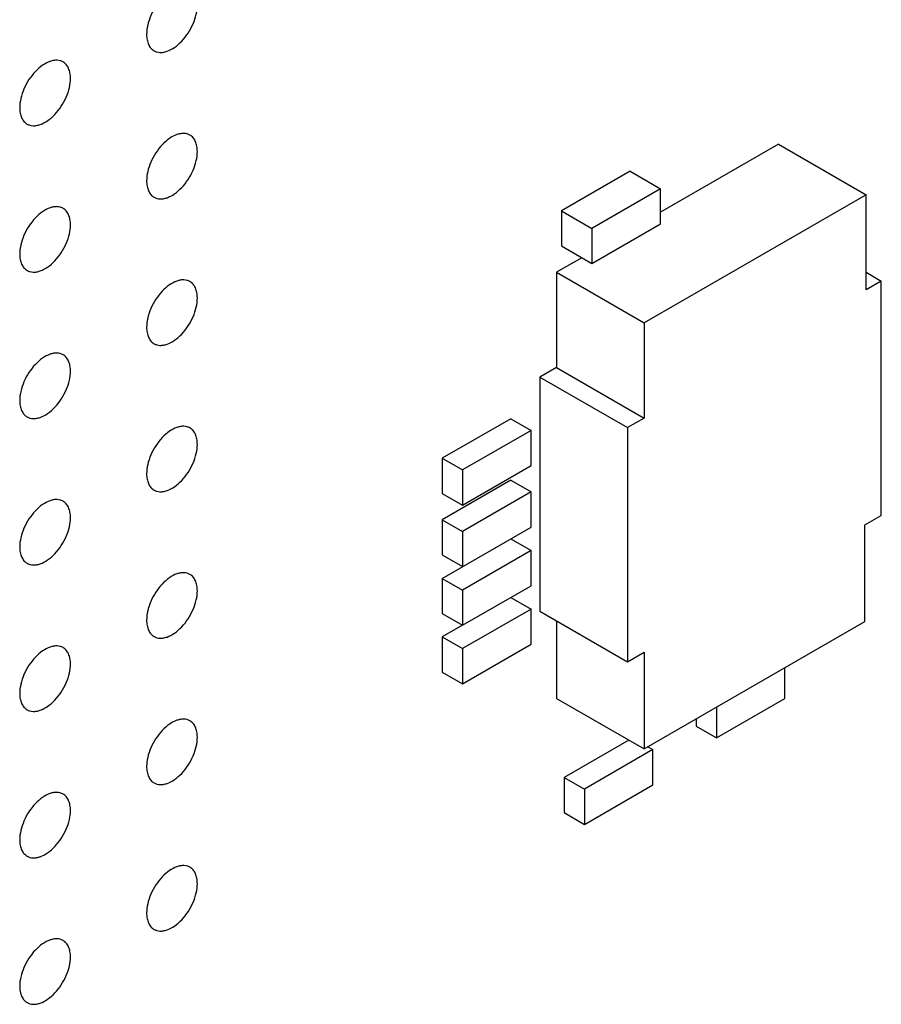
# Model space of a CAD drawing. Header units: inches. Extents: x 0 to 34, y 0 to 22.
# Tile 154 of 176: x 29.719 to 30.199, y 10.189 to 10.738. Entities that reach past the tile are written whole.
import ezdxf

# ---------------------------------------------------------------- set-up
doc = ezdxf.new("R2010")
doc.units = ezdxf.units.IN
doc.header["$LTSCALE"] = 1.87
doc.header["$MEASUREMENT"] = 0
for name, color, linetype in [('02___PRT_ALL_AXES', 7, 'CONTINUOUS'), ('ECAD_696559_01_69_SO8_REV2', 7, 'CONTINUOUS'), ('ECAD_712572_01_16_R_2_0402_PKO_', 7, 'CONTINUOUS'), ('ECAD_712583_01_16_R_2_0402_PKO_', 7, 'CONTINUOUS'), ('ECAD_712655_01_16_R_2_0402_PKO_', 7, 'CONTINUOUS'), ('ECAD_715793_01_24_C_2_0402_PKO_', 7, 'CONTINUOUS')]:
    doc.layers.add(name, color=color, linetype=linetype)

msp = doc.modelspace()

# ---------------------------------------------------------------- linework, layer by layer
at = {"layer": '02___PRT_ALL_AXES', "color": 7, "linetype": 'CONTINUOUS'}
for points, knots in [([(29.81364, 10.75492), (29.81315, 10.7552), (29.81206, 10.75565), (29.81027, 10.75592), (29.80834, 10.75577), (29.80554, 10.75503), (29.80196, 10.75307), (29.79801, 10.74957), (29.79452, 10.7451), (29.79176, 10.74001), (29.78999, 10.73473), (29.7895, 10.73114), (29.7895, 10.72943)], [0, 0, 0, 0, 0.042842, 0.087441, 0.135298, 0.187275, 0.304489, 0.438213, 0.582466, 0.729664, 0.871609, 1, 1, 1, 1]), ([(29.79364, 10.72028), (29.79414, 10.71999), (29.79522, 10.71954), (29.79701, 10.71928), (29.79894, 10.71942), (29.80174, 10.72016), (29.80532, 10.72212), (29.80927, 10.72562), (29.81277, 10.73009), (29.81553, 10.73518), (29.8173, 10.74046), (29.81778, 10.74406), (29.81778, 10.74576)], [0, 0, 0, 0, 0.042842, 0.087441, 0.135298, 0.187275, 0.304489, 0.438213, 0.582466, 0.729664, 0.871609, 1, 1, 1, 1]), ([(29.7895, 10.72943), (29.7895, 10.72842), (29.78966, 10.7265), (29.79044, 10.72385), (29.79174, 10.72169), (29.79298, 10.72066), (29.79364, 10.72028)], [0, 0, 0, 0, 0.288094, 0.548173, 0.782164, 1, 1, 1, 1]), ([(29.74293, 10.71409), (29.74244, 10.71437), (29.74135, 10.71482), (29.73956, 10.71509), (29.73763, 10.71494), (29.73483, 10.7142), (29.73125, 10.71224), (29.7273, 10.70874), (29.72381, 10.70427), (29.72105, 10.69918), (29.71928, 10.6939), (29.71879, 10.69031), (29.71879, 10.6886)], [0, 0, 0, 0, 0.042842, 0.087441, 0.135298, 0.187275, 0.304489, 0.438213, 0.582466, 0.729664, 0.871609, 1, 1, 1, 1]), ([(29.74707, 10.70493), (29.74707, 10.70594), (29.74691, 10.70786), (29.74614, 10.71051), (29.74483, 10.71267), (29.74359, 10.71371), (29.74293, 10.71409)], [0, 0, 0, 0, 0.288094, 0.548173, 0.782164, 1, 1, 1, 1]), ([(29.72293, 10.67945), (29.72342, 10.67916), (29.72451, 10.67871), (29.7263, 10.67845), (29.72823, 10.67859), (29.73103, 10.67934), (29.73461, 10.68129), (29.73856, 10.68479), (29.74206, 10.68927), (29.74482, 10.69435), (29.74659, 10.69963), (29.74707, 10.70323), (29.74707, 10.70493)], [0, 0, 0, 0, 0.042842, 0.087441, 0.135298, 0.187275, 0.304489, 0.438213, 0.582466, 0.729664, 0.871609, 1, 1, 1, 1]), ([(29.71879, 10.6886), (29.71879, 10.6876), (29.71895, 10.68567), (29.71973, 10.68303), (29.72103, 10.68087), (29.72227, 10.67983), (29.72293, 10.67945)], [0, 0, 0, 0, 0.288094, 0.548173, 0.782164, 1, 1, 1, 1]), ([(29.81364, 10.67327), (29.81315, 10.67355), (29.81206, 10.674), (29.81027, 10.67427), (29.80834, 10.67412), (29.80554, 10.67338), (29.80196, 10.67142), (29.79801, 10.66792), (29.79452, 10.66345), (29.79176, 10.65836), (29.78999, 10.65308), (29.7895, 10.64949), (29.7895, 10.64778)], [0, 0, 0, 0, 0.042842, 0.087441, 0.135298, 0.187275, 0.304489, 0.438213, 0.582466, 0.729664, 0.871609, 1, 1, 1, 1]), ([(29.81778, 10.66411), (29.81778, 10.66512), (29.81763, 10.66704), (29.81685, 10.66969), (29.81554, 10.67185), (29.8143, 10.67289), (29.81364, 10.67327)], [0, 0, 0, 0, 0.288094, 0.548173, 0.782164, 1, 1, 1, 1]), ([(29.79364, 10.63863), (29.79414, 10.63834), (29.79522, 10.63789), (29.79701, 10.63763), (29.79894, 10.63778), (29.80174, 10.63852), (29.80532, 10.64047), (29.80927, 10.64398), (29.81277, 10.64845), (29.81553, 10.65353), (29.8173, 10.65882), (29.81778, 10.66241), (29.81778, 10.66411)], [0, 0, 0, 0, 0.042842, 0.087441, 0.135298, 0.187275, 0.304489, 0.438213, 0.582466, 0.729664, 0.871609, 1, 1, 1, 1]), ([(29.7895, 10.64778), (29.7895, 10.64678), (29.78966, 10.64485), (29.79044, 10.64221), (29.79174, 10.64005), (29.79298, 10.63901), (29.79364, 10.63863)], [0, 0, 0, 0, 0.288094, 0.548173, 0.782164, 1, 1, 1, 1]), ([(29.74293, 10.63244), (29.74244, 10.63272), (29.74135, 10.63318), (29.73956, 10.63344), (29.73763, 10.63329), (29.73483, 10.63255), (29.73125, 10.6306), (29.7273, 10.62709), (29.72381, 10.62262), (29.72105, 10.61754), (29.71928, 10.61225), (29.71879, 10.60866), (29.71879, 10.60696)], [0, 0, 0, 0, 0.042842, 0.087441, 0.135298, 0.187275, 0.304489, 0.438213, 0.582466, 0.729664, 0.871609, 1, 1, 1, 1]), ([(29.74707, 10.62329), (29.74707, 10.62429), (29.74691, 10.62622), (29.74614, 10.62886), (29.74483, 10.63102), (29.74359, 10.63206), (29.74293, 10.63244)], [0, 0, 0, 0, 0.288094, 0.548173, 0.782164, 1, 1, 1, 1]), ([(29.72293, 10.5978), (29.72342, 10.59752), (29.72451, 10.59706), (29.7263, 10.5968), (29.72823, 10.59695), (29.73103, 10.59769), (29.73461, 10.59964), (29.73856, 10.60315), (29.74206, 10.60762), (29.74482, 10.6127), (29.74659, 10.61799), (29.74707, 10.62158), (29.74707, 10.62329)], [0, 0, 0, 0, 0.042842, 0.087441, 0.135298, 0.187275, 0.304489, 0.438213, 0.582466, 0.729664, 0.871609, 1, 1, 1, 1]), ([(29.71879, 10.60696), (29.71879, 10.60595), (29.71895, 10.60403), (29.71973, 10.60138), (29.72103, 10.59922), (29.72227, 10.59818), (29.72293, 10.5978)], [0, 0, 0, 0, 0.288094, 0.548173, 0.782164, 1, 1, 1, 1]), ([(29.81364, 10.59162), (29.81315, 10.59191), (29.81206, 10.59236), (29.81027, 10.59262), (29.80834, 10.59247), (29.80554, 10.59173), (29.80196, 10.58978), (29.79801, 10.58627), (29.79452, 10.5818), (29.79176, 10.57672), (29.78999, 10.57143), (29.7895, 10.56784), (29.7895, 10.56614)], [0, 0, 0, 0, 0.042842, 0.087441, 0.135298, 0.187275, 0.304489, 0.438213, 0.582466, 0.729664, 0.871609, 1, 1, 1, 1]), ([(29.81778, 10.58247), (29.81778, 10.58347), (29.81763, 10.5854), (29.81685, 10.58804), (29.81554, 10.5902), (29.8143, 10.59124), (29.81364, 10.59162)], [0, 0, 0, 0, 0.288094, 0.548173, 0.782164, 1, 1, 1, 1]), ([(29.79364, 10.55698), (29.79414, 10.5567), (29.79522, 10.55625), (29.79701, 10.55598), (29.79894, 10.55613), (29.80174, 10.55687), (29.80532, 10.55883), (29.80927, 10.56233), (29.81277, 10.5668), (29.81553, 10.57189), (29.8173, 10.57717), (29.81778, 10.58076), (29.81778, 10.58247)], [0, 0, 0, 0, 0.042842, 0.087441, 0.135298, 0.187275, 0.304489, 0.438213, 0.582466, 0.729664, 0.871609, 1, 1, 1, 1]), ([(29.7895, 10.56614), (29.7895, 10.56513), (29.78966, 10.56321), (29.79044, 10.56056), (29.79174, 10.5584), (29.79298, 10.55736), (29.79364, 10.55698)], [0, 0, 0, 0, 0.288094, 0.548173, 0.782164, 1, 1, 1, 1]), ([(29.74293, 10.55079), (29.74244, 10.55108), (29.74135, 10.55153), (29.73956, 10.55179), (29.73763, 10.55165), (29.73483, 10.5509), (29.73125, 10.54895), (29.7273, 10.54545), (29.72381, 10.54098), (29.72105, 10.53589), (29.71928, 10.53061), (29.71879, 10.52701), (29.71879, 10.52531)], [0, 0, 0, 0, 0.042842, 0.087441, 0.135298, 0.187275, 0.304489, 0.438213, 0.582466, 0.729664, 0.871609, 1, 1, 1, 1]), ([(29.74707, 10.54164), (29.74707, 10.54265), (29.74691, 10.54457), (29.74614, 10.54722), (29.74483, 10.54938), (29.74359, 10.55041), (29.74293, 10.55079)], [0, 0, 0, 0, 0.288094, 0.548173, 0.782164, 1, 1, 1, 1]), ([(29.72293, 10.51615), (29.72342, 10.51587), (29.72451, 10.51542), (29.7263, 10.51515), (29.72823, 10.5153), (29.73103, 10.51604), (29.73461, 10.518), (29.73856, 10.5215), (29.74206, 10.52597), (29.74482, 10.53106), (29.74659, 10.53634), (29.74707, 10.53993), (29.74707, 10.54164)], [0, 0, 0, 0, 0.042842, 0.087441, 0.135298, 0.187275, 0.304489, 0.438213, 0.582466, 0.729664, 0.871609, 1, 1, 1, 1]), ([(29.71879, 10.52531), (29.71879, 10.5243), (29.71895, 10.52238), (29.71973, 10.51973), (29.72103, 10.51757), (29.72227, 10.51654), (29.72293, 10.51615)], [0, 0, 0, 0, 0.288094, 0.548173, 0.782164, 1, 1, 1, 1]), ([(29.81364, 10.50997), (29.81315, 10.51026), (29.81206, 10.51071), (29.81027, 10.51097), (29.80834, 10.51083), (29.80554, 10.51009), (29.80196, 10.50813), (29.79801, 10.50463), (29.79452, 10.50016), (29.79176, 10.49507), (29.78999, 10.48979), (29.7895, 10.48619), (29.7895, 10.48449)], [0, 0, 0, 0, 0.042842, 0.087441, 0.135298, 0.187275, 0.304489, 0.438213, 0.582466, 0.729664, 0.871609, 1, 1, 1, 1]), ([(29.81778, 10.50082), (29.81778, 10.50183), (29.81763, 10.50375), (29.81685, 10.5064), (29.81554, 10.50856), (29.8143, 10.50959), (29.81364, 10.50997)], [0, 0, 0, 0, 0.288094, 0.548173, 0.782164, 1, 1, 1, 1]), ([(29.79364, 10.47533), (29.79414, 10.47505), (29.79522, 10.4746), (29.79701, 10.47433), (29.79894, 10.47448), (29.80174, 10.47522), (29.80532, 10.47718), (29.80927, 10.48068), (29.81277, 10.48515), (29.81553, 10.49024), (29.8173, 10.49552), (29.81778, 10.49911), (29.81778, 10.50082)], [0, 0, 0, 0, 0.042842, 0.087441, 0.135298, 0.187275, 0.304489, 0.438213, 0.582466, 0.729664, 0.871609, 1, 1, 1, 1]), ([(29.7895, 10.48449), (29.7895, 10.48348), (29.78966, 10.48156), (29.79044, 10.47891), (29.79174, 10.47675), (29.79298, 10.47572), (29.79364, 10.47533)], [0, 0, 0, 0, 0.288094, 0.548173, 0.782164, 1, 1, 1, 1]), ([(29.74293, 10.46915), (29.74244, 10.46943), (29.74135, 10.46988), (29.73956, 10.47015), (29.73763, 10.47), (29.73483, 10.46926), (29.73125, 10.4673), (29.7273, 10.4638), (29.72381, 10.45933), (29.72105, 10.45424), (29.71928, 10.44896), (29.71879, 10.44537), (29.71879, 10.44366)], [0, 0, 0, 0, 0.042842, 0.087441, 0.135298, 0.187275, 0.304489, 0.438213, 0.582466, 0.729664, 0.871609, 1, 1, 1, 1]), ([(29.74707, 10.45999), (29.74707, 10.461), (29.74691, 10.46292), (29.74614, 10.46557), (29.74483, 10.46773), (29.74359, 10.46877), (29.74293, 10.46915)], [0, 0, 0, 0, 0.288094, 0.548173, 0.782164, 1, 1, 1, 1]), ([(29.72293, 10.43451), (29.72342, 10.43422), (29.72451, 10.43377), (29.7263, 10.43351), (29.72823, 10.43365), (29.73103, 10.4344), (29.73461, 10.43635), (29.73856, 10.43985), (29.74206, 10.44432), (29.74482, 10.44941), (29.74659, 10.45469), (29.74707, 10.45829), (29.74707, 10.45999)], [0, 0, 0, 0, 0.042842, 0.087441, 0.135298, 0.187275, 0.304489, 0.438213, 0.582466, 0.729664, 0.871609, 1, 1, 1, 1]), ([(29.71879, 10.44366), (29.71879, 10.44265), (29.71895, 10.44073), (29.71973, 10.43809), (29.72103, 10.43592), (29.72227, 10.43489), (29.72293, 10.43451)], [0, 0, 0, 0, 0.288094, 0.548173, 0.782164, 1, 1, 1, 1]), ([(29.81364, 10.42833), (29.81315, 10.42861), (29.81206, 10.42906), (29.81027, 10.42933), (29.80834, 10.42918), (29.80554, 10.42844), (29.80196, 10.42648), (29.79801, 10.42298), (29.79452, 10.41851), (29.79176, 10.41342), (29.78999, 10.40814), (29.7895, 10.40455), (29.7895, 10.40284)], [0, 0, 0, 0, 0.042842, 0.087441, 0.135298, 0.187275, 0.304489, 0.438213, 0.582466, 0.729664, 0.871609, 1, 1, 1, 1]), ([(29.81778, 10.41917), (29.81778, 10.42018), (29.81763, 10.4221), (29.81685, 10.42475), (29.81554, 10.42691), (29.8143, 10.42795), (29.81364, 10.42833)], [0, 0, 0, 0, 0.288094, 0.548173, 0.782164, 1, 1, 1, 1]), ([(29.79364, 10.39369), (29.79414, 10.3934), (29.79522, 10.39295), (29.79701, 10.39269), (29.79894, 10.39283), (29.80174, 10.39358), (29.80532, 10.39553), (29.80927, 10.39903), (29.81277, 10.40351), (29.81553, 10.40859), (29.8173, 10.41387), (29.81778, 10.41747), (29.81778, 10.41917)], [0, 0, 0, 0, 0.042842, 0.087441, 0.135298, 0.187275, 0.304489, 0.438213, 0.582466, 0.729664, 0.871609, 1, 1, 1, 1]), ([(29.7895, 10.40284), (29.7895, 10.40183), (29.78966, 10.39991), (29.79044, 10.39727), (29.79174, 10.39511), (29.79298, 10.39407), (29.79364, 10.39369)], [0, 0, 0, 0, 0.288094, 0.548173, 0.782164, 1, 1, 1, 1]), ([(29.74293, 10.3875), (29.74244, 10.38778), (29.74135, 10.38824), (29.73956, 10.3885), (29.73763, 10.38835), (29.73483, 10.38761), (29.73125, 10.38566), (29.7273, 10.38215), (29.72381, 10.37768), (29.72105, 10.3726), (29.71928, 10.36731), (29.71879, 10.36372), (29.71879, 10.36201)], [0, 0, 0, 0, 0.042842, 0.087441, 0.135298, 0.187275, 0.304489, 0.438213, 0.582466, 0.729664, 0.871609, 1, 1, 1, 1]), ([(29.74707, 10.37835), (29.74707, 10.37935), (29.74691, 10.38128), (29.74614, 10.38392), (29.74483, 10.38608), (29.74359, 10.38712), (29.74293, 10.3875)], [0, 0, 0, 0, 0.288094, 0.548173, 0.782164, 1, 1, 1, 1]), ([(29.72293, 10.35286), (29.72342, 10.35258), (29.72451, 10.35212), (29.7263, 10.35186), (29.72823, 10.35201), (29.73103, 10.35275), (29.73461, 10.3547), (29.73856, 10.35821), (29.74206, 10.36268), (29.74482, 10.36776), (29.74659, 10.37305), (29.74707, 10.37664), (29.74707, 10.37835)], [0, 0, 0, 0, 0.042842, 0.087441, 0.135298, 0.187275, 0.304489, 0.438213, 0.582466, 0.729664, 0.871609, 1, 1, 1, 1]), ([(29.71879, 10.36201), (29.71879, 10.36101), (29.71895, 10.35908), (29.71973, 10.35644), (29.72103, 10.35428), (29.72227, 10.35324), (29.72293, 10.35286)], [0, 0, 0, 0, 0.288094, 0.548173, 0.782164, 1, 1, 1, 1]), ([(29.81364, 10.34668), (29.81315, 10.34696), (29.81206, 10.34742), (29.81027, 10.34768), (29.80834, 10.34753), (29.80554, 10.34679), (29.80196, 10.34484), (29.79801, 10.34133), (29.79452, 10.33686), (29.79176, 10.33178), (29.78999, 10.32649), (29.7895, 10.3229), (29.7895, 10.32119)], [0, 0, 0, 0, 0.042842, 0.087441, 0.135298, 0.187275, 0.304489, 0.438213, 0.582466, 0.729664, 0.871609, 1, 1, 1, 1]), ([(29.81778, 10.33753), (29.81778, 10.33853), (29.81763, 10.34046), (29.81685, 10.3431), (29.81554, 10.34526), (29.8143, 10.3463), (29.81364, 10.34668)], [0, 0, 0, 0, 0.288094, 0.548173, 0.782164, 1, 1, 1, 1]), ([(29.79364, 10.31204), (29.79414, 10.31176), (29.79522, 10.3113), (29.79701, 10.31104), (29.79894, 10.31119), (29.80174, 10.31193), (29.80532, 10.31388), (29.80927, 10.31739), (29.81277, 10.32186), (29.81553, 10.32694), (29.8173, 10.33223), (29.81778, 10.33582), (29.81778, 10.33753)], [0, 0, 0, 0, 0.042842, 0.087441, 0.135298, 0.187275, 0.304489, 0.438213, 0.582466, 0.729664, 0.871609, 1, 1, 1, 1]), ([(29.7895, 10.32119), (29.7895, 10.32019), (29.78966, 10.31826), (29.79044, 10.31562), (29.79174, 10.31346), (29.79298, 10.31242), (29.79364, 10.31204)], [0, 0, 0, 0, 0.288094, 0.548173, 0.782164, 1, 1, 1, 1]), ([(29.74293, 10.30585), (29.74244, 10.30614), (29.74135, 10.30659), (29.73956, 10.30685), (29.73763, 10.30671), (29.73483, 10.30596), (29.73125, 10.30401), (29.7273, 10.30051), (29.72381, 10.29603), (29.72105, 10.29095), (29.71928, 10.28567), (29.71879, 10.28207), (29.71879, 10.28037)], [0, 0, 0, 0, 0.042842, 0.087441, 0.135298, 0.187275, 0.304489, 0.438213, 0.582466, 0.729664, 0.871609, 1, 1, 1, 1]), ([(29.74707, 10.2967), (29.74707, 10.29771), (29.74691, 10.29963), (29.74614, 10.30227), (29.74483, 10.30444), (29.74359, 10.30547), (29.74293, 10.30585)], [0, 0, 0, 0, 0.288094, 0.548173, 0.782164, 1, 1, 1, 1]), ([(29.72293, 10.27121), (29.72342, 10.27093), (29.72451, 10.27048), (29.7263, 10.27021), (29.72823, 10.27036), (29.73103, 10.2711), (29.73461, 10.27306), (29.73856, 10.27656), (29.74206, 10.28103), (29.74482, 10.28612), (29.74659, 10.2914), (29.74707, 10.29499), (29.74707, 10.2967)], [0, 0, 0, 0, 0.042842, 0.087441, 0.135298, 0.187275, 0.304489, 0.438213, 0.582466, 0.729664, 0.871609, 1, 1, 1, 1]), ([(29.71879, 10.28037), (29.71879, 10.27936), (29.71895, 10.27744), (29.71973, 10.27479), (29.72103, 10.27263), (29.72227, 10.27159), (29.72293, 10.27121)], [0, 0, 0, 0, 0.288094, 0.548173, 0.782164, 1, 1, 1, 1]), ([(29.81364, 10.26503), (29.81315, 10.26532), (29.81206, 10.26577), (29.81027, 10.26603), (29.80834, 10.26589), (29.80554, 10.26514), (29.80196, 10.26319), (29.79801, 10.25969), (29.79452, 10.25522), (29.79176, 10.25013), (29.78999, 10.24485), (29.7895, 10.24125), (29.7895, 10.23955)], [0, 0, 0, 0, 0.042842, 0.087441, 0.135298, 0.187275, 0.304489, 0.438213, 0.582466, 0.729664, 0.871609, 1, 1, 1, 1]), ([(29.81778, 10.25588), (29.81778, 10.25689), (29.81763, 10.25881), (29.81685, 10.26146), (29.81554, 10.26362), (29.8143, 10.26465), (29.81364, 10.26503)], [0, 0, 0, 0, 0.288094, 0.548173, 0.782164, 1, 1, 1, 1]), ([(29.79364, 10.23039), (29.79414, 10.23011), (29.79522, 10.22966), (29.79701, 10.22939), (29.79894, 10.22954), (29.80174, 10.23028), (29.80532, 10.23224), (29.80927, 10.23574), (29.81277, 10.24021), (29.81553, 10.2453), (29.8173, 10.25058), (29.81778, 10.25417), (29.81778, 10.25588)], [0, 0, 0, 0, 0.042842, 0.087441, 0.135298, 0.187275, 0.304489, 0.438213, 0.582466, 0.729664, 0.871609, 1, 1, 1, 1]), ([(29.7895, 10.23955), (29.7895, 10.23854), (29.78966, 10.23662), (29.79044, 10.23397), (29.79174, 10.23181), (29.79298, 10.23077), (29.79364, 10.23039)], [0, 0, 0, 0, 0.288094, 0.548173, 0.782164, 1, 1, 1, 1]), ([(29.74293, 10.22421), (29.74244, 10.22449), (29.74135, 10.22494), (29.73956, 10.22521), (29.73763, 10.22506), (29.73483, 10.22432), (29.73125, 10.22236), (29.7273, 10.21886), (29.72381, 10.21439), (29.72105, 10.2093), (29.71928, 10.20402), (29.71879, 10.20043), (29.71879, 10.19872)], [0, 0, 0, 0, 0.042842, 0.087441, 0.135298, 0.187275, 0.304489, 0.438213, 0.582466, 0.729664, 0.871609, 1, 1, 1, 1]), ([(29.74707, 10.21505), (29.74707, 10.21606), (29.74691, 10.21798), (29.74614, 10.22063), (29.74483, 10.22279), (29.74359, 10.22382), (29.74293, 10.22421)], [0, 0, 0, 0, 0.288094, 0.548173, 0.782164, 1, 1, 1, 1]), ([(29.72293, 10.18957), (29.72342, 10.18928), (29.72451, 10.18883), (29.7263, 10.18857), (29.72823, 10.18871), (29.73103, 10.18945), (29.73461, 10.19141), (29.73856, 10.19491), (29.74206, 10.19938), (29.74482, 10.20447), (29.74659, 10.20975), (29.74707, 10.21335), (29.74707, 10.21505)], [0, 0, 0, 0, 0.042842, 0.087441, 0.135298, 0.187275, 0.304489, 0.438213, 0.582466, 0.729664, 0.871609, 1, 1, 1, 1]), ([(29.71879, 10.19872), (29.71879, 10.19771), (29.71895, 10.19579), (29.71973, 10.19314), (29.72103, 10.19098), (29.72227, 10.18995), (29.72293, 10.18957)], [0, 0, 0, 0, 0.288094, 0.548173, 0.782164, 1, 1, 1, 1])]:
    msp.add_open_spline(points, degree=3, knots=knots, dxfattribs=at)
at = {"layer": 'ECAD_696559_01_69_SO8_REV2', "color": 7, "linetype": 'CONTINUOUS'}
for p, q in [((30.14164, 10.66821), (30.07588, 10.63024)), ((30.14164, 10.66821), (30.19043, 10.64004)), ((30.19043, 10.64004), (30.06669, 10.5686)), ((30.19043, 10.58697), (30.19043, 10.64004)), ((30.03204, 10.60493), (30.0179, 10.59677)), ((30.0179, 10.59677), (30.0179, 10.5437)), ((30.0179, 10.59677), (30.06669, 10.5686)), ((30.19043, 10.59677), (30.19892, 10.59187)), ((30.19892, 10.59187), (30.19043, 10.58697)), ((30.19892, 10.46124), (30.19892, 10.59187)), ((30.06669, 10.5686), (30.06669, 10.51552)), ((30.0179, 10.5437), (30.0087, 10.53839)), ((30.0179, 10.5437), (30.06669, 10.51552)), ((30.0087, 10.53839), (30.0087, 10.40775)), ((30.0087, 10.53839), (30.05749, 10.51022)), ((30.06669, 10.51552), (30.05749, 10.51022)), ((30.05749, 10.51022), (30.05749, 10.37958)), ((30.18972, 10.45593), (30.19892, 10.46124)), ((30.18972, 10.40204), (30.18972, 10.45593)), ((30.0087, 10.40775), (30.05749, 10.37958)), ((30.0179, 10.40245), (30.0179, 10.35917)), ((30.06669, 10.331), (30.18972, 10.40204)), ((30.05749, 10.37958), (30.06669, 10.38489)), ((30.06669, 10.38489), (30.06669, 10.331)), ((30.0179, 10.35917), (30.06669, 10.331))]:
    msp.add_line(p, q, dxfattribs=at)
at = {"layer": 'ECAD_712572_01_16_R_2_0402_PKO_', "color": 7, "linetype": 'CONTINUOUS'}
for p, q in [((29.99244, 10.51512), (29.95426, 10.49307)), ((29.99244, 10.51512), (30.00375, 10.50859)), ((30.00375, 10.50859), (29.96557, 10.48654)), ((30.00375, 10.48899), (30.00375, 10.50859)), ((29.95426, 10.49307), (29.95426, 10.47348)), ((29.95426, 10.49307), (29.96557, 10.48654)), ((29.96557, 10.46694), (30.00375, 10.48899)), ((29.96557, 10.48654), (29.96557, 10.46694)), ((29.95426, 10.47348), (29.96557, 10.46694)), ((29.99244, 10.41551), (30.00375, 10.40898)), ((30.00375, 10.40898), (29.96557, 10.38693)), ((30.00375, 10.38938), (30.00375, 10.40898)), ((29.96557, 10.39999), (29.95426, 10.39346)), ((29.95426, 10.39346), (29.95426, 10.37387)), ((29.95426, 10.39346), (29.96557, 10.38693)), ((29.96557, 10.36733), (30.00375, 10.38938)), ((29.96557, 10.38693), (29.96557, 10.36733)), ((29.95426, 10.37387), (29.96557, 10.36733))]:
    msp.add_line(p, q, dxfattribs=at)
at = {"layer": 'ECAD_712583_01_16_R_2_0402_PKO_', "color": 7, "linetype": 'CONTINUOUS'}
for p, q in [((29.99244, 10.48083), (29.95426, 10.45878)), ((29.99244, 10.48083), (30.00375, 10.47429)), ((30.00375, 10.47429), (29.96557, 10.45225)), ((30.00375, 10.4547), (30.00375, 10.47429)), ((29.95426, 10.45878), (29.95426, 10.43918)), ((29.95426, 10.45878), (29.96557, 10.45225)), ((29.95426, 10.42612), (30.00375, 10.4547)), ((29.96557, 10.45225), (29.96557, 10.43265)), ((29.99244, 10.44817), (30.00375, 10.44163)), ((29.95426, 10.43918), (29.96557, 10.43265)), ((30.00375, 10.44163), (29.96557, 10.41959)), ((30.00375, 10.42204), (30.00375, 10.44163)), ((29.95426, 10.42612), (29.95426, 10.40653)), ((29.95426, 10.42612), (29.96557, 10.41959)), ((29.96557, 10.39999), (30.00375, 10.42204)), ((29.96557, 10.41959), (29.96557, 10.39999)), ((29.95426, 10.40653), (29.96557, 10.39999)), ((30.0582, 10.3359), (30.02214, 10.31508)), ((30.07164, 10.3306), (30.03345, 10.30855)), ((30.06881, 10.33223), (30.07164, 10.3306)), ((30.07164, 10.311), (30.07164, 10.3306)), ((30.02214, 10.31508), (30.02214, 10.29549)), ((30.02214, 10.31508), (30.03345, 10.30855)), ((30.03345, 10.28896), (30.07164, 10.311)), ((30.03345, 10.30855), (30.03345, 10.28896)), ((30.02214, 10.29549), (30.03345, 10.28896))]:
    msp.add_line(p, q, dxfattribs=at)
at = {"layer": 'ECAD_712655_01_16_R_2_0402_PKO_', "color": 7, "linetype": 'CONTINUOUS'}
for p, q in [((30.14518, 10.35918), (30.14518, 10.37632)), ((30.10699, 10.33713), (30.14518, 10.35918)), ((30.10699, 10.35427), (30.10699, 10.33713)), ((30.09568, 10.34774), (30.09568, 10.34366)), ((30.09568, 10.34366), (30.10699, 10.33713))]:
    msp.add_line(p, q, dxfattribs=at)
at = {"layer": 'ECAD_715793_01_24_C_2_0402_PKO_', "color": 7, "linetype": 'CONTINUOUS'}
for p, q in [((30.05891, 10.65311), (30.02072, 10.63106)), ((30.05891, 10.65311), (30.07588, 10.64331)), ((30.07588, 10.64331), (30.03769, 10.62126)), ((30.07588, 10.62371), (30.07588, 10.64331)), ((30.02072, 10.63106), (30.02072, 10.61146)), ((30.02072, 10.63106), (30.03769, 10.62126)), ((30.03769, 10.60166), (30.07588, 10.62371)), ((30.03769, 10.62126), (30.03769, 10.60166)), ((30.02072, 10.61146), (30.03769, 10.60166))]:
    msp.add_line(p, q, dxfattribs=at)

doc.saveas('drawing.dxf')
